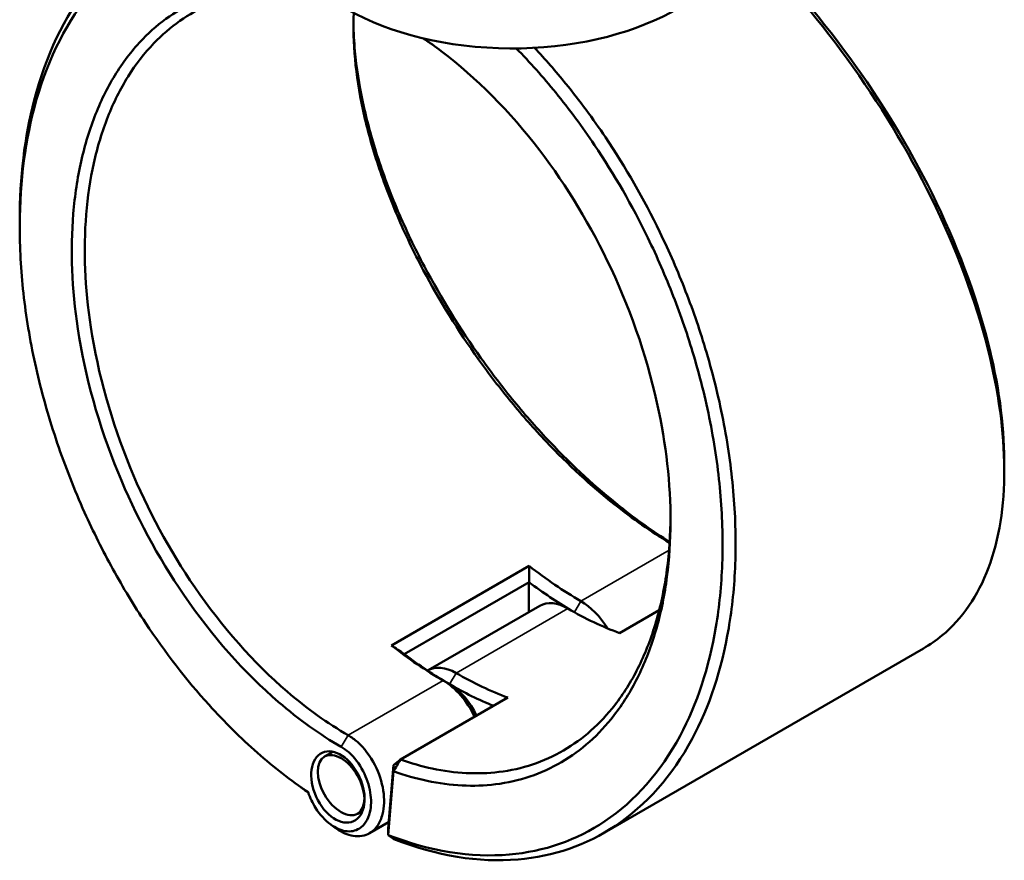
# Model space of a CAD drawing. Header units: millimetres. Extents: x 0 to 893, y 0 to 988.
# Tile 16 of 20: x 639 to 854, y 664 to 848. Entities that reach past the tile are written whole.
import ezdxf

# ---------------------------------------------------------------- set-up
doc = ezdxf.new("R2010")
doc.units = ezdxf.units.MM
doc.layers.add('Visible (ANSI)', color=7, linetype='Continuous', lineweight=50)
doc.layers.add('Visible Narrow (ANSI)', color=7, linetype='Continuous', lineweight=35)

msp = doc.modelspace()

# ---------------------------------------------------------------- linework, layer by layer
at = {"layer": 'Visible (ANSI)'}
for p, q in [((749.758, 728.479), (719.706, 711.128)), ((722.498, 709.225), (749.756, 724.962)), ((749.739, 718.386), (749.739, 724.933)), ((752.124, 719.763), (727.729, 705.678)), ((769.518, 713.805), (778.181, 718.806)), ((835.897, 710.471), (766.156, 670.206)), ((721.679, 686.185), (745.123, 699.72)), ((706.924, 687.893), (705.091, 686.835)), ((720.126, 684.993), (721.679, 686.185)), ((720.126, 684.993), (718.975, 671.101)), ((720.141, 683.628), (720.126, 684.993)), ((718.988, 669.71), (720.141, 683.628)), ((713.4, 675.004), (712.291, 674.364)), ((719.092, 672.517), (714.907, 670.101)), ((718.975, 671.101), (718.988, 669.71))]:
    msp.add_line(p, q, dxfattribs=at)
for centre, major_axis, start_param, end_param in [((746.026, 870.925), (51, 0), 3.0796893, 6.1289714), ((761.052, 794.276), (-45, 77.942), 2.177782, 2.3561945), ((759.638, 793.46), (46, -79.674), 5.3450197, 5.4868576), ((758.224, 709.197), (-6.1, 10.566), 5.4977871, 6.2831853), ((761.052, 710.83), (-6.1, 10.566), 4.7604337, 5.4977871), ((758.224, 792.643), (45, -77.942), 5.4977871, 5.6761997), ((731, 776.926), (45, -77.942), 5.3193746, 5.4977871), ((732.415, 777.742), (-46, 79.674), 2.2034271, 2.3561945), ((733.829, 695.113), (-6.1, 10.566), 5.4977871, 6.3032905), ((731, 693.48), (6.1, -10.566), 1.4345484, 2.3561945), ((733.829, 778.559), (-45, 77.942), 2.3561945, 2.534607), ((732.415, 694.296), (-5.1, 8.833), 4.5492062, 5.4977871), ((732.415, 777.742), (46, -79.674), 5.4977871, 5.645566)]:
    msp.add_ellipse(centre, major_axis=major_axis, ratio=0.5773503, start_param=start_param, end_param=end_param, dxfattribs=at)
for centre, major_axis, ratio in [((708.002, 680.202), (3.405, -7.485), 0.6318214), ((708.691, 680.6), (3.6, -6.235), 0.5773503)]:
    msp.add_ellipse(centre, major_axis=major_axis, ratio=ratio, dxfattribs=at)
for points, knots in [([(695.142, 872.908), (686.712, 873.664), (678.693, 872.446), (664.649, 866.28), (658.561, 861.484), (648.259, 848.407), (644.211, 839.906), (639.58, 822.13), (638.513, 813.254), (638.513, 803.899)], [0.3786309, 0.3786309, 0.3786309, 0.3786309, 0.7146722, 0.7146722, 1.03798, 1.03798, 1.3838528, 1.3838528, 1.669276, 1.669276, 1.669276, 1.669276]), ([(701.522, 679.032), (697.754, 681.594), (694.038, 684.487), (686.792, 690.875), (683.261, 694.369), (674.919, 703.586), (670.257, 709.602), (663.472, 719.811), (661.094, 723.734), (656.647, 731.8), (654.578, 735.942), (650.448, 745.124), (648.453, 750.192), (644.983, 760.424), (643.508, 765.587), (641.112, 775.892), (640.191, 781.033), (638.923, 791.178), (638.576, 796.181), (638.521, 801.058), (638.41, 810.811), (639.471, 820.057), (644.162, 837.928), (648.15, 846.255), (658.278, 859.055), (664.258, 863.744), (678.289, 869.873), (686.462, 871.028), (695.046, 870.112)], [-3.0617291, -3.0617291, -3.0617291, -3.0617291, -2.9120311, -2.9120311, -2.7623332, -2.7623332, -2.5445197, -2.5445197, -2.4163941, -2.4163941, -2.2882686, -2.2882686, -2.1375326, -2.1375326, -1.9867966, -1.9867966, -1.8360607, -1.8360607, -1.6853247, -1.6853247, -1.6853247, -1.3838528, -1.3838528, -1.03798, -1.03798, -0.7146722, -0.7146722, -0.3667941, -0.3667941, -0.3667941, -0.3667941]), ([(796.247, 865.798), (804.428, 857.893), (812.237, 848.867), (826.241, 829.562), (832.445, 819.297), (843.02, 797.821), (847.228, 786.598), (852.293, 766.599), (853.512, 757.695), (853.539, 749.601), (853.553, 745.553), (853.269, 741.707), (852.117, 734.505), (851.248, 731.149), (848.944, 725.001), (847.509, 722.21), (844.105, 717.255), (842.137, 715.092), (838.66, 712.223), (837.316, 711.29), (835.897, 710.471)], [-2.7717693, -2.7717693, -2.7717693, -2.7717693, -2.446457, -2.446457, -2.1231586, -2.1231586, -1.7773097, -1.7773097, -1.4758255, -1.4758255, -1.4758255, -1.3250834, -1.3250834, -1.1743413, -1.1743413, -1.0235992, -1.0235992, -0.8728572, -0.8728572, -0.7866887, -0.7866887, -0.7866887, -0.7866887]), ([(853.54, 751.109), (853.54, 751.248), (853.539, 751.386), (853.539, 751.525), (853.498, 759.485), (852.287, 768.235), (847.286, 787.877), (843.142, 798.891), (832.746, 819.956), (826.652, 830.019), (812.671, 849.265), (804.721, 858.389), (796.399, 866.319)], [1.4705573, 1.4705573, 1.4705573, 1.4705573, 1.4758255, 1.4758255, 1.4758255, 1.7773097, 1.7773097, 2.1231586, 2.1231586, 2.446457, 2.446457, 2.7830047, 2.7830047, 2.7830047, 2.7830047]), ([(704.525, 853.811), (700.544, 854.772), (696.625, 855.241), (690.16, 855.186), (687.551, 854.914), (682.504, 853.879), (680.067, 853.114), (673.162, 850.14), (669.002, 847.242), (663.267, 841.317), (661.331, 838.835), (657.884, 833.354), (656.371, 830.354), (653.803, 823.905), (652.747, 820.455), (651.115, 813.185), (650.54, 809.364), (650.212, 805.4), (649.555, 797.473), (649.891, 788.973), (652.782, 769.851), (655.771, 759.148), (663.841, 739.434), (668.721, 730.36), (680.506, 713.155), (687.553, 705.191), (699.487, 694.927), (704.082, 691.64), (708.728, 688.957)], [-2.8764447, -2.8764447, -2.8764447, -2.8764447, -2.6912755, -2.6912755, -2.5606895, -2.5606895, -2.4301036, -2.4301036, -2.1738189, -2.1738189, -2.0230633, -2.0230633, -1.8723076, -1.8723076, -1.721552, -1.721552, -1.5707963, -1.5707963, -1.5707963, -1.269285, -1.269285, -0.9073789, -0.9073789, -0.5757643, -0.5757643, -0.2142133, -0.2142133, 0, 0, 0, 0]), ([(710.284, 691.48), (705.75, 694.098), (701.265, 697.306), (689.615, 707.317), (682.735, 715.085), (671.218, 731.872), (666.444, 740.729), (658.539, 759.984), (655.603, 770.445), (652.748, 789.148), (652.405, 797.468), (653.033, 805.233), (653.347, 809.115), (653.903, 812.859), (655.486, 819.986), (656.513, 823.369), (659.015, 829.695), (660.49, 832.639), (663.855, 838.02), (665.745, 840.458), (671.35, 846.28), (675.42, 849.13), (682.178, 852.06), (684.564, 852.814), (689.506, 853.838), (692.063, 854.108), (698.269, 854.169), (701.974, 853.745), (705.739, 852.87)], [0, 0, 0, 0, 0.2142133, 0.2142133, 0.5757643, 0.5757643, 0.9073789, 0.9073789, 1.269285, 1.269285, 1.5707963, 1.5707963, 1.5707963, 1.721552, 1.721552, 1.8723076, 1.8723076, 2.0230633, 2.0230633, 2.1738189, 2.1738189, 2.4301036, 2.4301036, 2.5606895, 2.5606895, 2.6912755, 2.6912755, 2.8701142, 2.8701142, 2.8701142, 2.8701142]), ([(711.485, 849.262), (711.326, 846.049), (711.41, 842.659), (711.741, 839.127), (712.069, 835.616), (712.639, 831.967), (714.249, 824.474), (715.288, 820.631), (717.813, 812.839), (719.298, 808.89), (722.679, 800.974), (724.576, 797.008), (730.193, 786.398), (734.264, 779.823), (741.015, 770.38), (743.397, 767.275), (748.329, 761.282), (750.878, 758.394), (758.288, 750.577), (763.296, 745.967), (772.378, 738.756), (776.427, 735.938), (780.446, 733.531)], [-1.7224072, -1.7224072, -1.7224072, -1.7224072, -1.5707963, -1.5707963, -1.5707963, -1.4200407, -1.4200407, -1.269285, -1.269285, -1.1185294, -1.1185294, -0.9677737, -0.9677737, -0.7114891, -0.7114891, -0.5809031, -0.5809031, -0.4503172, -0.4503172, -0.2103216, -0.2103216, -0.0208228, -0.0208228, -0.0208228, -0.0208228]), ([(780.459, 733.746), (776.839, 736.001), (773.202, 738.577), (764.398, 745.571), (759.269, 750.298), (751.682, 758.311), (749.073, 761.271), (744.026, 767.413), (741.588, 770.595), (734.684, 780.27), (730.524, 787.004), (724.788, 797.866), (722.853, 801.924), (719.406, 810.022), (717.893, 814.061), (715.324, 822.027), (714.268, 825.954), (712.637, 833.609), (712.062, 837.335), (711.733, 840.92), (711.544, 842.983), (711.438, 844.999), (711.413, 846.961)], [0.0439589, 0.0439589, 0.0439589, 0.0439589, 0.2103216, 0.2103216, 0.4503172, 0.4503172, 0.5809031, 0.5809031, 0.7114891, 0.7114891, 0.9677737, 0.9677737, 1.1185294, 1.1185294, 1.269285, 1.269285, 1.4200407, 1.4200407, 1.5707963, 1.5707963, 1.5707963, 1.6575875, 1.6575875, 1.6575875, 1.6575875]), ([(720.141, 683.628), (722.614, 682.745), (725.077, 682.044), (732.651, 680.446), (737.671, 680.194), (745.019, 681.102), (747.531, 681.67), (752.357, 683.292), (754.671, 684.346), (761.175, 688.161), (765.025, 691.592), (770.213, 698.3), (771.933, 701.058), (774.933, 707.057), (776.212, 710.298), (778.3, 717.191), (779.109, 720.843), (780.238, 728.473), (780.559, 732.453), (780.631, 736.55), (780.776, 744.746), (779.924, 753.418), (775.938, 772.694), (772.378, 783.332), (763.338, 802.642), (758.049, 811.401), (745.565, 827.728), (738.245, 835.111), (729.287, 841.866), (727.98, 842.799), (726.666, 843.684)], [-2.9668095, -2.9668095, -2.9668095, -2.9668095, -2.8530315, -2.8530315, -2.6130273, -2.6130273, -2.4824181, -2.4824181, -2.3518089, -2.3518089, -2.0955838, -2.0955838, -1.9448632, -1.9448632, -1.7941426, -1.7941426, -1.643422, -1.643422, -1.4927014, -1.4927014, -1.4927014, -1.1912602, -1.1912602, -0.8293785, -0.8293785, -0.49784, -0.49784, -0.1363374, -0.1363374, -0.0751045, -0.0751045, -0.0751045, -0.0751045]), ([(746.974, 841.485), (749.935, 838.46), (752.811, 835.235), (758.536, 828.208), (761.37, 824.38), (768.355, 813.994), (772.269, 807.181), (777.725, 795.952), (779.58, 791.705), (782.928, 783.103), (784.422, 778.749), (787.252, 769.232), (788.514, 764.063), (790.476, 753.792), (791.175, 748.691), (791.994, 738.671), (792.113, 733.753), (791.771, 724.212), (791.309, 719.589), (790.561, 715.165), (789.065, 706.319), (786.42, 698.277), (778.524, 683.508), (772.943, 677.157), (760.141, 668.575), (753.05, 666.105), (737.065, 664.719), (728.067, 666.171), (718.988, 669.71)], [-2.8158601, -2.8158601, -2.8158601, -2.8158601, -2.6887397, -2.6887397, -2.5528778, -2.5528778, -2.3350555, -2.3350555, -2.2069247, -2.2069247, -2.0787939, -2.0787939, -1.9280518, -1.9280518, -1.7773097, -1.7773097, -1.6265676, -1.6265676, -1.4758255, -1.4758255, -1.4758255, -1.1743413, -1.1743413, -0.8281609, -0.8281609, -0.5040431, -0.5040431, -0.1487092, -0.1487092, -0.1487092, -0.1487092]), ([(720.246, 668.806), (729.548, 665.147), (738.771, 663.635), (755.097, 665.03), (762.314, 667.529), (775.354, 676.232), (781.044, 682.676), (789.106, 697.679), (791.812, 705.852), (793.349, 714.85), (794.118, 719.349), (794.595, 724.052), (794.958, 733.762), (794.843, 738.768), (794.023, 748.971), (793.317, 754.167), (791.331, 764.631), (790.05, 769.899), (787.176, 779.6), (785.658, 784.039), (782.252, 792.811), (780.364, 797.144), (774.809, 808.599), (770.821, 815.551), (763.701, 826.152), (760.812, 830.059), (755.573, 836.496), (753.281, 839.117), (750.932, 841.617)], [0.1460669, 0.1460669, 0.1460669, 0.1460669, 0.5040431, 0.5040431, 0.8281609, 0.8281609, 1.1743413, 1.1743413, 1.4758255, 1.4758255, 1.4758255, 1.6265676, 1.6265676, 1.7773097, 1.7773097, 1.9280518, 1.9280518, 2.0787939, 2.0787939, 2.2069247, 2.2069247, 2.3350555, 2.3350555, 2.5528778, 2.5528778, 2.6887397, 2.6887397, 2.7888475, 2.7888475, 2.7888475, 2.7888475]), ([(780.644, 739.094), (780.641, 738.687), (780.636, 738.281), (780.628, 737.876), (780.55, 733.869), (780.229, 729.98), (779.11, 722.524), (778.312, 718.957), (776.257, 712.227), (774.999, 709.064), (772.055, 703.212), (770.367, 700.523), (765.282, 693.985), (761.513, 690.645), (755.151, 686.934), (752.888, 685.91), (748.17, 684.335), (745.716, 683.785), (738.538, 682.91), (733.635, 683.162), (726.325, 684.71), (724.007, 685.365), (721.679, 686.185)], [1.4774699, 1.4774699, 1.4774699, 1.4774699, 1.4927014, 1.4927014, 1.4927014, 1.643422, 1.643422, 1.7941426, 1.7941426, 1.9448632, 1.9448632, 2.0955838, 2.0955838, 2.3518089, 2.3518089, 2.4824181, 2.4824181, 2.6130273, 2.6130273, 2.8530315, 2.8530315, 2.962783, 2.962783, 2.962783, 2.962783]), ([(707.693, 671.106), (708.888, 670.263), (710.134, 669.717), (712.662, 669.296), (713.928, 669.511), (715.644, 670.544), (716.223, 671.103), (716.694, 671.802), (717.165, 672.502), (717.527, 673.34), (718.144, 675.792), (718.197, 677.57), (717.622, 681.287), (716.989, 683.223), (715.081, 686.955), (713.752, 688.714), (711.633, 690.599), (710.962, 691.089), (710.284, 691.48)], [-3.2432709, -3.2432709, -3.2432709, -3.2432709, -2.8142822, -2.8142822, -2.3328191, -2.3328191, -2.0319047, -2.0319047, -2.0319047, -1.7309903, -1.7309903, -1.2495272, -1.2495272, -0.7641814, -0.7641814, -0.2321496, -0.2321496, 0, 0, 0, 0]), ([(708.728, 688.957), (709.286, 688.636), (709.837, 688.235), (711.581, 686.691), (712.68, 685.253), (714.276, 682.18), (714.817, 680.576), (715.33, 677.473), (715.307, 675.975), (714.819, 673.892), (714.525, 673.176), (714.137, 672.575), (713.75, 671.974), (713.269, 671.49), (711.833, 670.589), (710.765, 670.392), (708.586, 670.741), (707.486, 671.23), (705.217, 672.884), (704.069, 674.147), (702.476, 676.678), (701.924, 677.841), (701.522, 679.032)], [0, 0, 0, 0, 0.2321496, 0.2321496, 0.7641814, 0.7641814, 1.2495272, 1.2495272, 1.7309903, 1.7309903, 2.0319047, 2.0319047, 2.0319047, 2.3328191, 2.3328191, 2.8142822, 2.8142822, 3.2589381, 3.2589381, 3.776865, 3.776865, 4.1479233, 4.1479233, 4.1479233, 4.1479233]), ([(720.141, 683.628), (720.398, 684.054), (720.654, 684.48), (721.167, 685.332), (721.423, 685.759), (721.679, 686.185)], [-0.29867334, -0.29867334, -0.29867334, -0.29867334, -0.14934969, -0.14934969, 0, 0, 0, 0]), ([(720.246, 668.806), (720.036, 668.957), (719.827, 669.107), (719.407, 669.409), (719.198, 669.559), (718.988, 669.71)], [-0.27002045, -0.27002045, -0.27002045, -0.27002045, -0.1350169, -0.1350169, 0, 0, 0, 0])]:
    msp.add_open_spline(points, degree=3, knots=knots, dxfattribs=at)
for points in [[(726.541, 843.714), (727.311, 843.215), (728.079, 842.7), (728.845, 842.168)], [(638.513, 802.459), (638.513, 802.939), (638.513, 803.419), (638.513, 803.899)], [(853.54, 751.109), (853.54, 750.517), (853.54, 749.925), (853.54, 749.332)], [(749.758, 728.479), (749.765, 727.306), (749.763, 726.133), (749.756, 724.962)], [(719.706, 711.128), (720.634, 710.487), (721.565, 709.852), (722.498, 709.225)], [(701.125, 679.292), (700.747, 679.559), (700.37, 679.826), (699.992, 680.093)], [(701.125, 679.292), (701.26, 679.197), (701.395, 679.102), (701.531, 679.007)], [(707.693, 671.106), (707.315, 671.373), (706.938, 671.64), (706.56, 671.906)]]:
    msp.add_open_spline(points, degree=3, dxfattribs=at)
for points, weights in [([(749.756, 724.962), (749.747, 724.947), (749.739, 724.933)], [1.07597303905, 1.07597643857, 1.07597981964]), ([(722.515, 709.215), (722.507, 709.22), (722.498, 709.225)], [1.07597981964, 1.07597643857, 1.07597303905])]:
    msp.add_rational_spline(points, weights, degree=2, dxfattribs=at)
at = {"layer": 'Visible Narrow (ANSI)'}
for p, q in [((780.326, 731.92), (761.052, 720.792)), ((759.646, 718.356), (761.052, 720.792)), ((733.829, 705.074), (758.224, 719.159)), ((731, 703.441), (710.284, 691.48)), ((732.415, 702.625), (731, 703.441)), ((732.415, 702.625), (733.829, 705.074)), ((708.728, 688.957), (710.284, 691.48))]:
    msp.add_line(p, q, dxfattribs=at)

doc.saveas('drawing.dxf')
